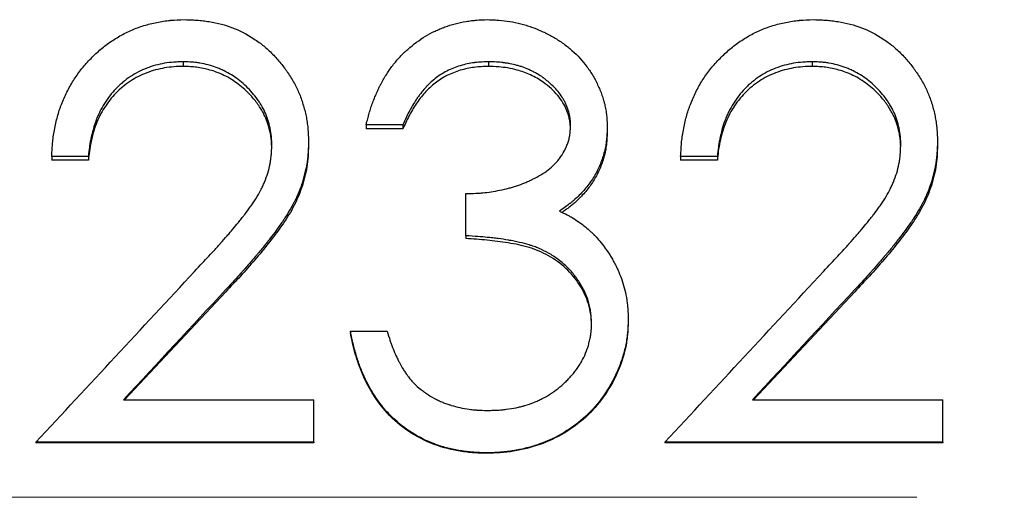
# Model space of a CAD drawing. Header units: millimetres. Extents: x 0 to 594, y 0 to 420.
# Tile 7 of 17: x 176.32 to 188.36, y 217.48 to 223.32. Entities that reach past the tile are written whole.
import ezdxf

# ---------------------------------------------------------------- set-up
doc = ezdxf.new("R2010")
doc.units = ezdxf.units.MM
doc.linetypes.add('CENTERX2', pattern=[20.32, 12.7, -2.54, 2.54, -2.54])

msp = doc.modelspace()

# ---------------------------------------------------------------- linework, layer by layer
at = {"color": 7, "linetype": 'Continuous', "lineweight": 25}
for p, q in [((178.318, 222.804), (178.318, 222.747)), ((182.051, 222.804), (182.051, 222.747)), ((186.011, 222.804), (186.011, 222.747)), ((181.006, 222.031), (180.557, 222.031)), ((180.557, 222.031), (180.557, 221.982)), ((181.006, 221.982), (180.557, 221.982)), ((181.006, 222.031), (181.006, 221.982)), ((183.506, 222.014), (183.506, 221.965)), ((179.852, 221.825), (179.852, 221.778)), ((187.544, 221.825), (187.544, 221.778)), ((177.159, 221.644), (176.711, 221.644)), ((176.711, 221.644), (176.711, 221.599)), ((177.159, 221.599), (176.711, 221.599)), ((177.159, 221.644), (177.159, 221.599)), ((184.852, 221.644), (184.403, 221.644)), ((184.403, 221.644), (184.403, 221.599)), ((184.852, 221.599), (184.403, 221.599)), ((184.852, 221.644), (184.852, 221.599)), ((181.775, 220.675), (181.775, 221.192)), ((181.775, 220.675), (181.775, 220.64)), ((178.84, 219.99), (177.601, 218.668)), ((186.532, 219.99), (185.293, 218.668)), ((183.762, 219.651), (183.762, 219.627)), ((180.365, 219.51), (180.365, 219.488)), ((180.365, 219.51), (180.813, 219.51)), ((177.589, 218.668), (179.916, 218.668)), ((179.916, 218.15), (179.916, 218.668)), ((185.281, 218.668), (187.608, 218.668)), ((187.608, 218.15), (187.608, 218.668)), ((179.916, 218.15), (176.518, 218.15)), ((176.518, 218.15), (176.518, 218.143)), ((179.916, 218.143), (176.518, 218.143)), ((179.916, 218.15), (179.916, 218.143)), ((187.608, 218.15), (184.211, 218.15)), ((184.211, 218.15), (184.211, 218.143)), ((187.608, 218.143), (184.211, 218.143)), ((187.608, 218.15), (187.608, 218.143)), ((182.032, 218.02), (182.032, 218.015))]:
    msp.add_line(p, q, dxfattribs=at)
at = {"color": 7, "linetype": 'CENTERX2', "lineweight": 18}
msp.add_line((248.252, 217.476), (54.967, 217.476), dxfattribs=at)
at = {"color": 7, "linetype": 'Continuous', "lineweight": 25}
for points, knots in [([(176.711, 221.644), (176.712, 221.68), (176.714, 221.712), (176.717, 221.752), (176.718, 221.765), (176.719, 221.782), (176.719, 221.787), (176.72, 221.795), (176.72, 221.797), (176.721, 221.802), (176.721, 221.804), (176.726, 221.859), (176.733, 221.912), (176.754, 222.025), (176.767, 222.08), (176.788, 222.158), (176.796, 222.184), (176.808, 222.222), (176.813, 222.234), (176.821, 222.259), (176.826, 222.27), (176.851, 222.335), (176.873, 222.385), (176.921, 222.482), (176.948, 222.53), (177.004, 222.619), (177.035, 222.662), (177.102, 222.747), (177.137, 222.789), (177.216, 222.871), (177.256, 222.909), (177.317, 222.962), (177.337, 222.978), (177.378, 223.01), (177.401, 223.027), (177.469, 223.074), (177.515, 223.103), (177.586, 223.142), (177.61, 223.154), (177.658, 223.177), (177.683, 223.188), (177.755, 223.219), (177.805, 223.236), (177.883, 223.259), (177.91, 223.266), (177.963, 223.279), (177.991, 223.285), (178.045, 223.295), (178.072, 223.3), (178.113, 223.305), (178.126, 223.307), (178.146, 223.309), (178.153, 223.31), (178.163, 223.311), (178.166, 223.311), (178.172, 223.311), (178.177, 223.312), (178.215, 223.315), (178.269, 223.317), (178.341, 223.319)], [0, 0, 0, 0, 0.03125, 0.03125, 0.046875, 0.046875, 0.054688, 0.054688, 0.058594, 0.058594, 0.0625, 0.0625, 0.125, 0.125, 0.1875, 0.1875, 0.21875, 0.21875, 0.234375, 0.234375, 0.25, 0.25, 0.3125, 0.3125, 0.375, 0.375, 0.4375, 0.4375, 0.5, 0.5, 0.5625, 0.5625, 0.59375, 0.59375, 0.625, 0.625, 0.6875, 0.6875, 0.71875, 0.71875, 0.75, 0.75, 0.8125, 0.8125, 0.84375, 0.84375, 0.875, 0.875, 0.90625, 0.90625, 0.921875, 0.921875, 0.929688, 0.929688, 0.933594, 0.933594, 0.9375, 0.9375, 1, 1, 1, 1]), ([(178.341, 223.319), (178.374, 223.318), (178.403, 223.317), (178.44, 223.315), (178.451, 223.315), (178.467, 223.314), (178.471, 223.314), (178.478, 223.313), (178.481, 223.313), (178.485, 223.313), (178.486, 223.313), (178.513, 223.311), (178.537, 223.309), (178.586, 223.303), (178.61, 223.299), (178.688, 223.286), (178.738, 223.276), (178.833, 223.251), (178.878, 223.237), (179.01, 223.187), (179.098, 223.142), (179.228, 223.056), (179.269, 223.026), (179.322, 222.983), (179.34, 222.967), (179.376, 222.933), (179.395, 222.915), (179.449, 222.86), (179.482, 222.822), (179.529, 222.765), (179.544, 222.745), (179.566, 222.716), (179.573, 222.706), (179.583, 222.692), (179.587, 222.687), (179.593, 222.677), (179.596, 222.672), (179.629, 222.623), (179.655, 222.58), (179.702, 222.493), (179.723, 222.449), (179.759, 222.363), (179.775, 222.316), (179.797, 222.241), (179.804, 222.216), (179.815, 222.168), (179.82, 222.145), (179.83, 222.097), (179.833, 222.073), (179.838, 222.036), (179.84, 222.024), (179.842, 222.005), (179.843, 221.999), (179.843, 221.989), (179.844, 221.986), (179.844, 221.98), (179.845, 221.976), (179.847, 221.941), (179.85, 221.891), (179.852, 221.825)], [0, 0, 0, 0, 0.03125, 0.03125, 0.046875, 0.046875, 0.054688, 0.054688, 0.058594, 0.058594, 0.0625, 0.0625, 0.09375, 0.09375, 0.125, 0.125, 0.1875, 0.1875, 0.25, 0.25, 0.375, 0.375, 0.4375, 0.4375, 0.46875, 0.46875, 0.5, 0.5, 0.5625, 0.5625, 0.59375, 0.59375, 0.609375, 0.609375, 0.617188, 0.617188, 0.625, 0.625, 0.6875, 0.6875, 0.75, 0.75, 0.8125, 0.8125, 0.84375, 0.84375, 0.875, 0.875, 0.90625, 0.90625, 0.921875, 0.921875, 0.929688, 0.929688, 0.933594, 0.933594, 0.9375, 0.9375, 1, 1, 1, 1]), ([(180.557, 222.031), (180.564, 222.06), (180.57, 222.085), (180.578, 222.118), (180.581, 222.128), (180.585, 222.141), (180.586, 222.145), (180.587, 222.152), (180.588, 222.153), (180.589, 222.157), (180.589, 222.158), (180.596, 222.181), (180.602, 222.201), (180.616, 222.244), (180.623, 222.265), (180.648, 222.336), (180.666, 222.379), (180.693, 222.441), (180.702, 222.461), (180.715, 222.489), (180.72, 222.499), (180.727, 222.512), (180.729, 222.517), (180.733, 222.523), (180.734, 222.526), (180.736, 222.53), (180.737, 222.532), (180.761, 222.578), (180.785, 222.618), (180.82, 222.672), (180.831, 222.69), (180.855, 222.723), (180.868, 222.742), (180.91, 222.795), (180.94, 222.831), (180.986, 222.88), (181.001, 222.896), (181.025, 222.919), (181.033, 222.927), (181.049, 222.942), (181.056, 222.948), (181.134, 223.017), (181.207, 223.071), (181.321, 223.139), (181.36, 223.16), (181.419, 223.188), (181.439, 223.197), (181.48, 223.214), (181.501, 223.223), (181.6, 223.259), (181.686, 223.281), (181.802, 223.301), (181.825, 223.304), (181.858, 223.308), (181.869, 223.31), (181.885, 223.311), (181.891, 223.312), (181.899, 223.313), (181.901, 223.313), (181.906, 223.313), (181.91, 223.313), (181.941, 223.316), (181.986, 223.317), (182.045, 223.319)], [0, 0, 0, 0, 0.03125, 0.03125, 0.046875, 0.046875, 0.054688, 0.054688, 0.058594, 0.058594, 0.0625, 0.0625, 0.09375, 0.09375, 0.125, 0.125, 0.1875, 0.1875, 0.21875, 0.21875, 0.234375, 0.234375, 0.242188, 0.242188, 0.246094, 0.246094, 0.25, 0.25, 0.3125, 0.3125, 0.34375, 0.34375, 0.375, 0.375, 0.4375, 0.4375, 0.46875, 0.46875, 0.484375, 0.484375, 0.5, 0.5, 0.625, 0.625, 0.6875, 0.6875, 0.71875, 0.71875, 0.75, 0.75, 0.875, 0.875, 0.90625, 0.90625, 0.921875, 0.921875, 0.929688, 0.929688, 0.933594, 0.933594, 0.9375, 0.9375, 1, 1, 1, 1]), ([(182.045, 223.319), (182.075, 223.318), (182.102, 223.317), (182.135, 223.315), (182.146, 223.315), (182.16, 223.314), (182.164, 223.314), (182.171, 223.313), (182.173, 223.313), (182.177, 223.313), (182.178, 223.313), (182.227, 223.31), (182.272, 223.304), (182.359, 223.29), (182.403, 223.28), (182.468, 223.263), (182.49, 223.257), (182.534, 223.244), (182.556, 223.236), (182.62, 223.214), (182.662, 223.197), (182.744, 223.16), (182.784, 223.14), (182.865, 223.095), (182.904, 223.071), (182.96, 223.033), (182.978, 223.02), (183.014, 222.993), (183.03, 222.979), (183.118, 222.905), (183.181, 222.84), (183.264, 222.734), (183.29, 222.697), (183.326, 222.639), (183.337, 222.62), (183.359, 222.58), (183.37, 222.56), (183.401, 222.496), (183.419, 222.454), (183.443, 222.39), (183.45, 222.369), (183.459, 222.337), (183.463, 222.326), (183.468, 222.305), (183.471, 222.295), (183.479, 222.261), (183.484, 222.239), (183.49, 222.206), (183.491, 222.194), (183.494, 222.178), (183.494, 222.172), (183.495, 222.164), (183.496, 222.161), (183.496, 222.155), (183.497, 222.152), (183.5, 222.12), (183.503, 222.074), (183.506, 222.014)], [0, 0, 0, 0, 0.03125, 0.03125, 0.046875, 0.046875, 0.054688, 0.054688, 0.058594, 0.058594, 0.0625, 0.0625, 0.125, 0.125, 0.1875, 0.1875, 0.21875, 0.21875, 0.25, 0.25, 0.3125, 0.3125, 0.375, 0.375, 0.4375, 0.4375, 0.46875, 0.46875, 0.5, 0.5, 0.625, 0.625, 0.6875, 0.6875, 0.71875, 0.71875, 0.75, 0.75, 0.8125, 0.8125, 0.84375, 0.84375, 0.859375, 0.859375, 0.875, 0.875, 0.90625, 0.90625, 0.921875, 0.921875, 0.929688, 0.929688, 0.933594, 0.933594, 0.9375, 0.9375, 1, 1, 1, 1]), ([(184.403, 221.644), (184.405, 221.68), (184.407, 221.712), (184.409, 221.752), (184.41, 221.765), (184.411, 221.782), (184.412, 221.787), (184.412, 221.795), (184.413, 221.797), (184.413, 221.802), (184.413, 221.804), (184.418, 221.859), (184.426, 221.912), (184.447, 222.025), (184.459, 222.08), (184.481, 222.158), (184.488, 222.184), (184.501, 222.222), (184.505, 222.234), (184.514, 222.259), (184.518, 222.27), (184.543, 222.335), (184.565, 222.385), (184.613, 222.482), (184.64, 222.53), (184.696, 222.619), (184.727, 222.662), (184.794, 222.747), (184.83, 222.789), (184.909, 222.871), (184.949, 222.909), (185.009, 222.962), (185.03, 222.978), (185.071, 223.01), (185.093, 223.027), (185.161, 223.074), (185.207, 223.103), (185.278, 223.142), (185.302, 223.154), (185.35, 223.177), (185.375, 223.188), (185.448, 223.219), (185.498, 223.236), (185.575, 223.259), (185.602, 223.266), (185.655, 223.279), (185.683, 223.285), (185.738, 223.295), (185.765, 223.3), (185.805, 223.305), (185.818, 223.307), (185.838, 223.309), (185.845, 223.31), (185.855, 223.311), (185.858, 223.311), (185.865, 223.311), (185.869, 223.312), (185.907, 223.315), (185.961, 223.317), (186.034, 223.319)], [0, 0, 0, 0, 0.03125, 0.03125, 0.046875, 0.046875, 0.054688, 0.054688, 0.058594, 0.058594, 0.0625, 0.0625, 0.125, 0.125, 0.1875, 0.1875, 0.21875, 0.21875, 0.234375, 0.234375, 0.25, 0.25, 0.3125, 0.3125, 0.375, 0.375, 0.4375, 0.4375, 0.5, 0.5, 0.5625, 0.5625, 0.59375, 0.59375, 0.625, 0.625, 0.6875, 0.6875, 0.71875, 0.71875, 0.75, 0.75, 0.8125, 0.8125, 0.84375, 0.84375, 0.875, 0.875, 0.90625, 0.90625, 0.921875, 0.921875, 0.929688, 0.929688, 0.933594, 0.933594, 0.9375, 0.9375, 1, 1, 1, 1]), ([(186.034, 223.319), (186.066, 223.318), (186.095, 223.317), (186.132, 223.315), (186.143, 223.315), (186.159, 223.314), (186.164, 223.314), (186.171, 223.313), (186.173, 223.313), (186.177, 223.313), (186.179, 223.313), (186.205, 223.311), (186.229, 223.309), (186.278, 223.303), (186.302, 223.299), (186.38, 223.286), (186.43, 223.276), (186.525, 223.251), (186.57, 223.237), (186.702, 223.187), (186.79, 223.142), (186.92, 223.056), (186.961, 223.026), (187.014, 222.983), (187.032, 222.967), (187.068, 222.933), (187.087, 222.915), (187.141, 222.86), (187.175, 222.822), (187.221, 222.765), (187.236, 222.745), (187.258, 222.716), (187.265, 222.706), (187.275, 222.692), (187.279, 222.687), (187.286, 222.677), (187.289, 222.672), (187.321, 222.623), (187.348, 222.58), (187.395, 222.493), (187.416, 222.449), (187.451, 222.363), (187.468, 222.316), (187.49, 222.241), (187.496, 222.216), (187.508, 222.168), (187.513, 222.145), (187.522, 222.097), (187.526, 222.073), (187.531, 222.036), (187.532, 222.024), (187.534, 222.005), (187.535, 221.999), (187.536, 221.989), (187.536, 221.986), (187.537, 221.98), (187.537, 221.976), (187.54, 221.941), (187.542, 221.891), (187.544, 221.825)], [0, 0, 0, 0, 0.03125, 0.03125, 0.046875, 0.046875, 0.054688, 0.054688, 0.058594, 0.058594, 0.0625, 0.0625, 0.09375, 0.09375, 0.125, 0.125, 0.1875, 0.1875, 0.25, 0.25, 0.375, 0.375, 0.4375, 0.4375, 0.46875, 0.46875, 0.5, 0.5, 0.5625, 0.5625, 0.59375, 0.59375, 0.609375, 0.609375, 0.617188, 0.617188, 0.625, 0.625, 0.6875, 0.6875, 0.75, 0.75, 0.8125, 0.8125, 0.84375, 0.84375, 0.875, 0.875, 0.90625, 0.90625, 0.921875, 0.921875, 0.929688, 0.929688, 0.933594, 0.933594, 0.9375, 0.9375, 1, 1, 1, 1]), ([(178.318, 222.804), (178.293, 222.803), (178.271, 222.803), (178.243, 222.801), (178.234, 222.801), (178.222, 222.8), (178.218, 222.8), (178.213, 222.8), (178.211, 222.8), (178.208, 222.799), (178.207, 222.799), (178.167, 222.796), (178.129, 222.792), (178.017, 222.772), (177.943, 222.752), (177.803, 222.698), (177.736, 222.663), (177.642, 222.601), (177.612, 222.578), (177.567, 222.541), (177.553, 222.529), (177.531, 222.509), (177.524, 222.502), (177.51, 222.488), (177.502, 222.481), (177.444, 222.421), (177.397, 222.36), (177.335, 222.262), (177.317, 222.228), (177.291, 222.177), (177.283, 222.16), (177.272, 222.134), (177.268, 222.125), (177.261, 222.108), (177.257, 222.098), (177.242, 222.058), (177.23, 222.023), (177.215, 221.968), (177.21, 221.95), (177.202, 221.921), (177.2, 221.911), (177.196, 221.891), (177.193, 221.88), (177.187, 221.851), (177.183, 221.832), (177.179, 221.804), (177.177, 221.794), (177.175, 221.78), (177.174, 221.776), (177.173, 221.769), (177.173, 221.767), (177.172, 221.762), (177.172, 221.759), (177.168, 221.732), (177.164, 221.694), (177.159, 221.644)], [0, 0, 0, 0, 0.03125, 0.03125, 0.046875, 0.046875, 0.054688, 0.054688, 0.058594, 0.058594, 0.0625, 0.0625, 0.125, 0.125, 0.25, 0.25, 0.375, 0.375, 0.4375, 0.4375, 0.46875, 0.46875, 0.484375, 0.484375, 0.5, 0.5, 0.625, 0.625, 0.6875, 0.6875, 0.71875, 0.71875, 0.734375, 0.734375, 0.75, 0.75, 0.8125, 0.8125, 0.84375, 0.84375, 0.859375, 0.859375, 0.875, 0.875, 0.90625, 0.90625, 0.921875, 0.921875, 0.929688, 0.929688, 0.933594, 0.933594, 0.9375, 0.9375, 1, 1, 1, 1]), ([(179.403, 221.785), (179.402, 221.808), (179.402, 221.828), (179.4, 221.854), (179.4, 221.862), (179.399, 221.873), (179.399, 221.876), (179.399, 221.881), (179.398, 221.883), (179.398, 221.886), (179.398, 221.887), (179.395, 221.921), (179.389, 221.956), (179.375, 222.027), (179.366, 222.061), (179.344, 222.126), (179.332, 222.159), (179.304, 222.217), (179.289, 222.247), (179.262, 222.291), (179.253, 222.306), (179.238, 222.328), (179.232, 222.336), (179.222, 222.35), (179.216, 222.358), (179.191, 222.392), (179.169, 222.419), (179.123, 222.47), (179.099, 222.494), (179.046, 222.543), (179.019, 222.565), (178.964, 222.607), (178.937, 222.626), (178.88, 222.662), (178.85, 222.678), (178.803, 222.701), (178.788, 222.708), (178.756, 222.722), (178.739, 222.729), (178.661, 222.758), (178.593, 222.776), (178.506, 222.79), (178.489, 222.793), (178.464, 222.796), (178.455, 222.797), (178.442, 222.798), (178.438, 222.798), (178.432, 222.799), (178.43, 222.799), (178.426, 222.799), (178.423, 222.799), (178.399, 222.801), (178.364, 222.803), (178.318, 222.804)], [0, 0, 0, 0, 0.03125, 0.03125, 0.046875, 0.046875, 0.054688, 0.054688, 0.058594, 0.058594, 0.0625, 0.0625, 0.125, 0.125, 0.1875, 0.1875, 0.25, 0.25, 0.3125, 0.3125, 0.34375, 0.34375, 0.359375, 0.359375, 0.375, 0.375, 0.4375, 0.4375, 0.5, 0.5, 0.5625, 0.5625, 0.625, 0.625, 0.6875, 0.6875, 0.71875, 0.71875, 0.75, 0.75, 0.875, 0.875, 0.90625, 0.90625, 0.921875, 0.921875, 0.929688, 0.929688, 0.933594, 0.933594, 0.9375, 0.9375, 1, 1, 1, 1]), ([(182.051, 222.804), (182.013, 222.803), (181.979, 222.801), (181.936, 222.798), (181.922, 222.797), (181.904, 222.795), (181.899, 222.795), (181.89, 222.794), (181.888, 222.794), (181.883, 222.793), (181.881, 222.793), (181.822, 222.785), (181.766, 222.773), (181.65, 222.738), (181.595, 222.716), (181.492, 222.663), (181.444, 222.632), (181.378, 222.581), (181.357, 222.562), (181.325, 222.532), (181.314, 222.522), (181.299, 222.506), (181.294, 222.501), (181.286, 222.492), (181.284, 222.49), (181.278, 222.484), (181.275, 222.481), (181.258, 222.461), (181.241, 222.441), (181.215, 222.406), (181.206, 222.394), (181.192, 222.374), (181.187, 222.368), (181.18, 222.357), (181.178, 222.354), (181.174, 222.348), (181.173, 222.347), (181.171, 222.343), (181.169, 222.341), (181.154, 222.319), (181.14, 222.296), (181.118, 222.258), (181.11, 222.245), (181.099, 222.225), (181.095, 222.218), (181.089, 222.207), (181.087, 222.203), (181.085, 222.198), (181.084, 222.196), (181.082, 222.193), (181.08, 222.19), (181.06, 222.15), (181.035, 222.097), (181.006, 222.031)], [0, 0, 0, 0, 0.0625, 0.0625, 0.09375, 0.09375, 0.109375, 0.109375, 0.117188, 0.117188, 0.125, 0.125, 0.25, 0.25, 0.375, 0.375, 0.5, 0.5, 0.5625, 0.5625, 0.59375, 0.59375, 0.609375, 0.609375, 0.617188, 0.617188, 0.625, 0.625, 0.6875, 0.6875, 0.71875, 0.71875, 0.734375, 0.734375, 0.742188, 0.742188, 0.746094, 0.746094, 0.75, 0.75, 0.8125, 0.8125, 0.84375, 0.84375, 0.859375, 0.859375, 0.867188, 0.867188, 0.871094, 0.871094, 0.875, 0.875, 1, 1, 1, 1]), ([(183.057, 222.016), (183.056, 222.035), (183.056, 222.052), (183.054, 222.075), (183.054, 222.081), (183.053, 222.091), (183.053, 222.094), (183.052, 222.099), (183.052, 222.101), (183.05, 222.118), (183.047, 222.132), (183.041, 222.161), (183.038, 222.177), (183.025, 222.221), (183.015, 222.249), (182.998, 222.29), (182.992, 222.303), (182.978, 222.329), (182.971, 222.343), (182.935, 222.401), (182.901, 222.445), (182.84, 222.509), (182.818, 222.53), (182.783, 222.56), (182.771, 222.57), (182.753, 222.585), (182.746, 222.59), (182.737, 222.597), (182.733, 222.6), (182.727, 222.605), (182.723, 222.607), (182.698, 222.626), (182.674, 222.642), (182.635, 222.664), (182.622, 222.671), (182.595, 222.685), (182.581, 222.692), (182.541, 222.711), (182.513, 222.723), (182.472, 222.738), (182.458, 222.743), (182.43, 222.752), (182.415, 222.756), (182.374, 222.767), (182.346, 222.773), (182.303, 222.782), (182.288, 222.784), (182.266, 222.788), (182.258, 222.789), (182.247, 222.791), (182.243, 222.791), (182.235, 222.792), (182.231, 222.793), (182.184, 222.799), (182.125, 222.802), (182.051, 222.804)], [0, 0, 0, 0, 0.03125, 0.03125, 0.046875, 0.046875, 0.054688, 0.054688, 0.0625, 0.0625, 0.09375, 0.09375, 0.125, 0.125, 0.1875, 0.1875, 0.21875, 0.21875, 0.25, 0.25, 0.375, 0.375, 0.4375, 0.4375, 0.46875, 0.46875, 0.484375, 0.484375, 0.492188, 0.492188, 0.5, 0.5, 0.5625, 0.5625, 0.59375, 0.59375, 0.625, 0.625, 0.6875, 0.6875, 0.71875, 0.71875, 0.75, 0.75, 0.8125, 0.8125, 0.84375, 0.84375, 0.859375, 0.859375, 0.867188, 0.867188, 0.875, 0.875, 1, 1, 1, 1]), ([(186.011, 222.804), (185.985, 222.803), (185.963, 222.803), (185.935, 222.801), (185.926, 222.801), (185.914, 222.8), (185.911, 222.8), (185.905, 222.8), (185.903, 222.8), (185.9, 222.799), (185.899, 222.799), (185.859, 222.796), (185.822, 222.792), (185.709, 222.772), (185.635, 222.752), (185.495, 222.698), (185.428, 222.663), (185.334, 222.601), (185.304, 222.578), (185.259, 222.541), (185.245, 222.529), (185.223, 222.509), (185.216, 222.502), (185.202, 222.488), (185.195, 222.481), (185.136, 222.421), (185.089, 222.36), (185.028, 222.262), (185.009, 222.228), (184.984, 222.177), (184.975, 222.16), (184.964, 222.134), (184.96, 222.125), (184.953, 222.108), (184.949, 222.098), (184.934, 222.058), (184.923, 222.023), (184.907, 221.968), (184.902, 221.95), (184.895, 221.921), (184.892, 221.911), (184.888, 221.891), (184.885, 221.88), (184.879, 221.851), (184.876, 221.832), (184.871, 221.804), (184.869, 221.794), (184.867, 221.78), (184.867, 221.776), (184.866, 221.769), (184.865, 221.767), (184.865, 221.762), (184.864, 221.759), (184.861, 221.732), (184.857, 221.694), (184.852, 221.644)], [0, 0, 0, 0, 0.03125, 0.03125, 0.046875, 0.046875, 0.054688, 0.054688, 0.058594, 0.058594, 0.0625, 0.0625, 0.125, 0.125, 0.25, 0.25, 0.375, 0.375, 0.4375, 0.4375, 0.46875, 0.46875, 0.484375, 0.484375, 0.5, 0.5, 0.625, 0.625, 0.6875, 0.6875, 0.71875, 0.71875, 0.734375, 0.734375, 0.75, 0.75, 0.8125, 0.8125, 0.84375, 0.84375, 0.859375, 0.859375, 0.875, 0.875, 0.90625, 0.90625, 0.921875, 0.921875, 0.929688, 0.929688, 0.933594, 0.933594, 0.9375, 0.9375, 1, 1, 1, 1]), ([(187.095, 221.785), (187.095, 221.808), (187.094, 221.828), (187.093, 221.854), (187.092, 221.862), (187.092, 221.873), (187.091, 221.876), (187.091, 221.881), (187.091, 221.883), (187.091, 221.886), (187.09, 221.887), (187.087, 221.921), (187.082, 221.956), (187.067, 222.027), (187.058, 222.061), (187.037, 222.126), (187.024, 222.159), (186.997, 222.217), (186.981, 222.247), (186.954, 222.291), (186.945, 222.306), (186.93, 222.328), (186.925, 222.336), (186.914, 222.35), (186.909, 222.358), (186.883, 222.392), (186.861, 222.419), (186.815, 222.47), (186.791, 222.494), (186.738, 222.543), (186.711, 222.565), (186.656, 222.607), (186.63, 222.626), (186.572, 222.662), (186.542, 222.678), (186.496, 222.701), (186.48, 222.708), (186.448, 222.722), (186.431, 222.729), (186.353, 222.758), (186.286, 222.776), (186.199, 222.79), (186.182, 222.793), (186.156, 222.796), (186.147, 222.797), (186.135, 222.798), (186.131, 222.798), (186.124, 222.799), (186.122, 222.799), (186.118, 222.799), (186.115, 222.799), (186.091, 222.801), (186.057, 222.803), (186.011, 222.804)], [0, 0, 0, 0, 0.03125, 0.03125, 0.046875, 0.046875, 0.054688, 0.054688, 0.058594, 0.058594, 0.0625, 0.0625, 0.125, 0.125, 0.1875, 0.1875, 0.25, 0.25, 0.3125, 0.3125, 0.34375, 0.34375, 0.359375, 0.359375, 0.375, 0.375, 0.4375, 0.4375, 0.5, 0.5, 0.5625, 0.5625, 0.625, 0.625, 0.6875, 0.6875, 0.71875, 0.71875, 0.75, 0.75, 0.875, 0.875, 0.90625, 0.90625, 0.921875, 0.921875, 0.929688, 0.929688, 0.933594, 0.933594, 0.9375, 0.9375, 1, 1, 1, 1]), ([(178.318, 222.747), (178.28, 222.746), (178.204, 222.744), (178.054, 222.725), (177.871, 222.676), (177.667, 222.572), (177.491, 222.427), (177.349, 222.247), (177.247, 222.043), (177.197, 221.86), (177.17, 221.712), (177.163, 221.636), (177.159, 221.599)], [0, 0, 0, 0, 0.062576, 0.125132, 0.2501, 0.373278, 0.499948, 0.624847, 0.749824, 0.874856, 0.937422, 1, 1, 1, 1]), ([(179.402, 221.764), (179.401, 221.781), (179.4, 221.817), (179.395, 221.877), (179.381, 221.954), (179.357, 222.043), (179.316, 222.149), (179.254, 222.257), (179.171, 222.367), (179.058, 222.482), (178.912, 222.594), (178.763, 222.666), (178.646, 222.704), (178.565, 222.723), (178.485, 222.737), (178.403, 222.744), (178.348, 222.746), (178.318, 222.747)], [0, 0, 0, 0, 0.0313133, 0.0679823, 0.1112998, 0.1762361, 0.2382831, 0.3210383, 0.4071316, 0.4922067, 0.619092, 0.74594, 0.7957254, 0.846826, 0.8985988, 0.9456814, 1, 1, 1, 1]), ([(182.051, 222.747), (181.993, 222.745), (181.877, 222.741), (181.706, 222.703), (181.543, 222.64), (181.396, 222.547), (181.27, 222.428), (181.165, 222.289), (181.077, 222.14), (181.029, 222.034), (181.006, 221.982)], [0, 0, 0, 0, 0.125062, 0.250029, 0.377417, 0.49989, 0.624852, 0.749881, 0.874918, 1, 1, 1, 1]), ([(183.056, 221.996), (183.055, 222.008), (183.054, 222.037), (183.048, 222.085), (183.032, 222.15), (183.006, 222.225), (182.962, 222.31), (182.9, 222.394), (182.817, 222.479), (182.709, 222.567), (182.57, 222.647), (182.422, 222.701), (182.29, 222.729), (182.173, 222.743), (182.094, 222.745), (182.051, 222.747)], [0, 0, 0, 0, 0.026225, 0.062989, 0.106764, 0.171476, 0.234366, 0.314131, 0.398716, 0.489587, 0.617106, 0.744656, 0.82848, 0.907843, 1, 1, 1, 1]), ([(186.011, 222.747), (185.973, 222.746), (185.897, 222.744), (185.746, 222.725), (185.563, 222.676), (185.359, 222.572), (185.183, 222.427), (185.041, 222.247), (184.939, 222.043), (184.889, 221.86), (184.862, 221.712), (184.855, 221.636), (184.852, 221.599)], [0, 0, 0, 0, 0.062576, 0.125132, 0.2501, 0.373278, 0.499948, 0.624847, 0.749824, 0.874856, 0.937422, 1, 1, 1, 1]), ([(187.094, 221.764), (187.094, 221.781), (187.093, 221.817), (187.087, 221.877), (187.073, 221.954), (187.05, 222.043), (187.008, 222.149), (186.946, 222.257), (186.864, 222.367), (186.751, 222.482), (186.604, 222.594), (186.455, 222.666), (186.338, 222.704), (186.258, 222.723), (186.178, 222.737), (186.095, 222.744), (186.04, 222.746), (186.011, 222.747)], [0, 0, 0, 0, 0.0313133, 0.0679823, 0.1112998, 0.1762361, 0.2382831, 0.3210383, 0.4071316, 0.4922067, 0.619092, 0.74594, 0.7957254, 0.846826, 0.8985988, 0.9456814, 1, 1, 1, 1]), ([(181.775, 221.192), (181.821, 221.192), (181.862, 221.194), (181.914, 221.196), (181.931, 221.197), (181.953, 221.198), (181.96, 221.199), (181.97, 221.2), (181.973, 221.2), (181.979, 221.2), (181.981, 221.201), (182.017, 221.204), (182.05, 221.208), (182.12, 221.219), (182.157, 221.225), (182.23, 221.24), (182.265, 221.248), (182.315, 221.261), (182.331, 221.266), (182.363, 221.275), (182.381, 221.281), (182.432, 221.298), (182.465, 221.31), (182.513, 221.33), (182.529, 221.337), (182.553, 221.348), (182.561, 221.351), (182.573, 221.357), (182.576, 221.358), (182.584, 221.362), (182.587, 221.364), (182.664, 221.401), (182.728, 221.44), (182.81, 221.504), (182.836, 221.526), (182.871, 221.561), (182.882, 221.573), (182.898, 221.591), (182.903, 221.597), (182.91, 221.606), (182.913, 221.61), (182.917, 221.616), (182.92, 221.618), (182.944, 221.651), (182.963, 221.681), (182.988, 221.728), (182.996, 221.743), (183.01, 221.775), (183.016, 221.79), (183.028, 221.825), (183.033, 221.842), (183.04, 221.867), (183.042, 221.876), (183.044, 221.889), (183.045, 221.893), (183.046, 221.899), (183.047, 221.902), (183.047, 221.906), (183.048, 221.909), (183.052, 221.933), (183.055, 221.969), (183.057, 222.016)], [0, 0, 0, 0, 0.0625, 0.0625, 0.09375, 0.09375, 0.109375, 0.109375, 0.117188, 0.117188, 0.125, 0.125, 0.1875, 0.1875, 0.25, 0.25, 0.3125, 0.3125, 0.34375, 0.34375, 0.375, 0.375, 0.4375, 0.4375, 0.46875, 0.46875, 0.484375, 0.484375, 0.492188, 0.492188, 0.5, 0.5, 0.625, 0.625, 0.6875, 0.6875, 0.71875, 0.71875, 0.734375, 0.734375, 0.742188, 0.742188, 0.75, 0.75, 0.8125, 0.8125, 0.84375, 0.84375, 0.875, 0.875, 0.90625, 0.90625, 0.921875, 0.921875, 0.929688, 0.929688, 0.933594, 0.933594, 0.9375, 0.9375, 1, 1, 1, 1]), ([(183.506, 222.014), (183.505, 221.979), (183.503, 221.949), (183.501, 221.91), (183.5, 221.898), (183.499, 221.882), (183.499, 221.877), (183.498, 221.869), (183.498, 221.867), (183.497, 221.862), (183.497, 221.861), (183.492, 221.807), (183.483, 221.756), (183.457, 221.654), (183.441, 221.604), (183.412, 221.532), (183.401, 221.509), (183.378, 221.462), (183.366, 221.439), (183.328, 221.374), (183.3, 221.331), (183.252, 221.27), (183.236, 221.25), (183.201, 221.21), (183.182, 221.19), (183.145, 221.153), (183.126, 221.135), (183.097, 221.11), (183.087, 221.101), (183.073, 221.089), (183.068, 221.085), (183.06, 221.079), (183.058, 221.077), (183.053, 221.073), (183.049, 221.07), (183.02, 221.047), (182.978, 221.017), (182.922, 220.978)], [0, 0, 0, 0, 0.0625, 0.0625, 0.09375, 0.09375, 0.109375, 0.109375, 0.117188, 0.117188, 0.125, 0.125, 0.25, 0.25, 0.375, 0.375, 0.4375, 0.4375, 0.5, 0.5, 0.625, 0.625, 0.6875, 0.6875, 0.75, 0.75, 0.8125, 0.8125, 0.84375, 0.84375, 0.859375, 0.859375, 0.867188, 0.867188, 0.875, 0.875, 1, 1, 1, 1]), ([(183.506, 221.965), (183.505, 221.935), (183.503, 221.884), (183.497, 221.807), (183.487, 221.735), (183.465, 221.634), (183.425, 221.511), (183.357, 221.374), (183.269, 221.246), (183.189, 221.156), (183.126, 221.096), (183.088, 221.062), (183.044, 221.027), (182.999, 220.994), (182.967, 220.972), (182.953, 220.962)], [0, 0, 0, 0, 0.07528, 0.129036, 0.193122, 0.258058, 0.387543, 0.51596, 0.642621, 0.773886, 0.817135, 0.860124, 0.902926, 0.956622, 1, 1, 1, 1]), ([(179.852, 221.825), (179.851, 221.796), (179.85, 221.77), (179.848, 221.736), (179.848, 221.726), (179.847, 221.712), (179.847, 221.708), (179.846, 221.702), (179.846, 221.7), (179.846, 221.696), (179.846, 221.695), (179.844, 221.669), (179.842, 221.646), (179.837, 221.602), (179.834, 221.581), (179.824, 221.517), (179.815, 221.475), (179.799, 221.41), (179.794, 221.389), (179.781, 221.345), (179.774, 221.323), (179.753, 221.26), (179.737, 221.219), (179.711, 221.158), (179.701, 221.138), (179.687, 221.108), (179.682, 221.098), (179.674, 221.083), (179.672, 221.078), (179.667, 221.068), (179.664, 221.062), (179.643, 221.024), (179.623, 220.989), (179.588, 220.932), (179.575, 220.913), (179.556, 220.883), (179.549, 220.873), (179.539, 220.858), (179.536, 220.853), (179.53, 220.845), (179.529, 220.842), (179.525, 220.837), (179.523, 220.834), (179.481, 220.773), (179.434, 220.709), (179.352, 220.604), (179.323, 220.567), (179.277, 220.511), (179.261, 220.492), (179.237, 220.462), (179.229, 220.453), (179.216, 220.438), (179.212, 220.433), (179.206, 220.425), (179.203, 220.423), (179.199, 220.418), (179.197, 220.415), (179.168, 220.381), (179.14, 220.348), (179.096, 220.298), (179.081, 220.281), (179.059, 220.256), (179.051, 220.247), (179.039, 220.234), (179.035, 220.23), (179.03, 220.224), (179.028, 220.221), (179.024, 220.217), (179.021, 220.214), (178.98, 220.169), (178.921, 220.104), (178.84, 220.017)], [0, 0, 0, 0, 0.03125, 0.03125, 0.046875, 0.046875, 0.054688, 0.054688, 0.058594, 0.058594, 0.0625, 0.0625, 0.09375, 0.09375, 0.125, 0.125, 0.1875, 0.1875, 0.21875, 0.21875, 0.25, 0.25, 0.3125, 0.3125, 0.34375, 0.34375, 0.359375, 0.359375, 0.367188, 0.367188, 0.375, 0.375, 0.4375, 0.4375, 0.46875, 0.46875, 0.484375, 0.484375, 0.492188, 0.492188, 0.496094, 0.496094, 0.5, 0.5, 0.625, 0.625, 0.6875, 0.6875, 0.71875, 0.71875, 0.734375, 0.734375, 0.742188, 0.742188, 0.746094, 0.746094, 0.75, 0.75, 0.8125, 0.8125, 0.84375, 0.84375, 0.859375, 0.859375, 0.867188, 0.867188, 0.871094, 0.871094, 0.875, 0.875, 1, 1, 1, 1]), ([(187.544, 221.825), (187.543, 221.796), (187.542, 221.77), (187.541, 221.736), (187.54, 221.726), (187.539, 221.712), (187.539, 221.708), (187.539, 221.702), (187.539, 221.7), (187.538, 221.696), (187.538, 221.695), (187.536, 221.669), (187.534, 221.646), (187.529, 221.602), (187.527, 221.581), (187.516, 221.517), (187.508, 221.475), (187.492, 221.41), (187.486, 221.389), (187.473, 221.345), (187.466, 221.323), (187.445, 221.26), (187.429, 221.219), (187.403, 221.158), (187.394, 221.138), (187.379, 221.108), (187.374, 221.098), (187.367, 221.083), (187.364, 221.078), (187.359, 221.068), (187.356, 221.062), (187.336, 221.024), (187.315, 220.989), (187.28, 220.932), (187.268, 220.913), (187.248, 220.883), (187.242, 220.873), (187.231, 220.858), (187.228, 220.853), (187.223, 220.845), (187.221, 220.842), (187.217, 220.837), (187.215, 220.834), (187.173, 220.773), (187.126, 220.709), (187.044, 220.604), (187.015, 220.567), (186.969, 220.511), (186.954, 220.492), (186.929, 220.462), (186.921, 220.453), (186.908, 220.438), (186.904, 220.433), (186.898, 220.425), (186.896, 220.423), (186.892, 220.418), (186.889, 220.415), (186.86, 220.381), (186.832, 220.348), (186.789, 220.298), (186.774, 220.281), (186.751, 220.256), (186.743, 220.247), (186.732, 220.234), (186.728, 220.23), (186.722, 220.224), (186.72, 220.221), (186.716, 220.217), (186.713, 220.214), (186.673, 220.169), (186.613, 220.104), (186.532, 220.017)], [0, 0, 0, 0, 0.03125, 0.03125, 0.046875, 0.046875, 0.054688, 0.054688, 0.058594, 0.058594, 0.0625, 0.0625, 0.09375, 0.09375, 0.125, 0.125, 0.1875, 0.1875, 0.21875, 0.21875, 0.25, 0.25, 0.3125, 0.3125, 0.34375, 0.34375, 0.359375, 0.359375, 0.367188, 0.367188, 0.375, 0.375, 0.4375, 0.4375, 0.46875, 0.46875, 0.484375, 0.484375, 0.492188, 0.492188, 0.496094, 0.496094, 0.5, 0.5, 0.625, 0.625, 0.6875, 0.6875, 0.71875, 0.71875, 0.734375, 0.734375, 0.742188, 0.742188, 0.746094, 0.746094, 0.75, 0.75, 0.8125, 0.8125, 0.84375, 0.84375, 0.859375, 0.859375, 0.867188, 0.867188, 0.871094, 0.871094, 0.875, 0.875, 1, 1, 1, 1]), ([(178.458, 220.24), (178.523, 220.309), (178.581, 220.371), (178.66, 220.456), (178.685, 220.483), (178.72, 220.521), (178.731, 220.534), (178.747, 220.552), (178.753, 220.558), (178.76, 220.566), (178.763, 220.569), (178.767, 220.574), (178.768, 220.575), (178.771, 220.578), (178.771, 220.579), (178.804, 220.615), (178.832, 220.647), (178.87, 220.69), (178.882, 220.704), (178.905, 220.731), (178.915, 220.743), (178.947, 220.781), (178.97, 220.809), (179.007, 220.854), (179.019, 220.87), (179.038, 220.894), (179.045, 220.902), (179.055, 220.915), (179.058, 220.919), (179.065, 220.927), (179.069, 220.932), (179.095, 220.966), (179.118, 220.996), (179.151, 221.044), (179.163, 221.06), (179.185, 221.093), (179.196, 221.111), (179.229, 221.163), (179.248, 221.197), (179.275, 221.248), (179.283, 221.264), (179.295, 221.29), (179.299, 221.298), (179.306, 221.315), (179.309, 221.322), (179.344, 221.406), (179.366, 221.48), (179.385, 221.572), (179.388, 221.591), (179.392, 221.62), (179.393, 221.629), (179.395, 221.644), (179.395, 221.649), (179.396, 221.656), (179.396, 221.659), (179.396, 221.664), (179.397, 221.667), (179.399, 221.694), (179.401, 221.733), (179.403, 221.785)], [0, 0, 0, 0, 0.125, 0.125, 0.1875, 0.1875, 0.21875, 0.21875, 0.234375, 0.234375, 0.242188, 0.242188, 0.246094, 0.246094, 0.25, 0.25, 0.3125, 0.3125, 0.34375, 0.34375, 0.375, 0.375, 0.4375, 0.4375, 0.46875, 0.46875, 0.484375, 0.484375, 0.492188, 0.492188, 0.5, 0.5, 0.5625, 0.5625, 0.59375, 0.59375, 0.625, 0.625, 0.6875, 0.6875, 0.71875, 0.71875, 0.734375, 0.734375, 0.75, 0.75, 0.875, 0.875, 0.90625, 0.90625, 0.921875, 0.921875, 0.929688, 0.929688, 0.933594, 0.933594, 0.9375, 0.9375, 1, 1, 1, 1]), ([(179.852, 221.778), (179.85, 221.735), (179.847, 221.647), (179.828, 221.472), (179.773, 221.258), (179.668, 221.016), (179.476, 220.72), (179.254, 220.446), (179.021, 220.182), (178.9, 220.054), (178.84, 219.99)], [0, 0, 0, 0, 0.062527, 0.125034, 0.249959, 0.374869, 0.499868, 0.749885, 0.87494, 1, 1, 1, 1]), ([(186.15, 220.24), (186.215, 220.309), (186.274, 220.371), (186.353, 220.456), (186.377, 220.483), (186.412, 220.521), (186.423, 220.534), (186.44, 220.552), (186.445, 220.558), (186.453, 220.566), (186.455, 220.569), (186.459, 220.574), (186.46, 220.575), (186.463, 220.578), (186.464, 220.579), (186.496, 220.615), (186.524, 220.647), (186.562, 220.69), (186.574, 220.704), (186.597, 220.731), (186.607, 220.743), (186.639, 220.781), (186.662, 220.809), (186.699, 220.854), (186.711, 220.87), (186.731, 220.894), (186.737, 220.902), (186.747, 220.915), (186.751, 220.919), (186.757, 220.927), (186.761, 220.932), (186.787, 220.966), (186.81, 220.996), (186.844, 221.044), (186.855, 221.06), (186.877, 221.093), (186.889, 221.111), (186.921, 221.163), (186.941, 221.197), (186.967, 221.248), (186.975, 221.264), (186.987, 221.29), (186.991, 221.298), (186.998, 221.315), (187.001, 221.322), (187.036, 221.406), (187.059, 221.48), (187.077, 221.572), (187.08, 221.591), (187.084, 221.62), (187.085, 221.629), (187.087, 221.644), (187.087, 221.649), (187.088, 221.656), (187.088, 221.659), (187.089, 221.664), (187.089, 221.667), (187.091, 221.694), (187.093, 221.733), (187.095, 221.785)], [0, 0, 0, 0, 0.125, 0.125, 0.1875, 0.1875, 0.21875, 0.21875, 0.234375, 0.234375, 0.242188, 0.242188, 0.246094, 0.246094, 0.25, 0.25, 0.3125, 0.3125, 0.34375, 0.34375, 0.375, 0.375, 0.4375, 0.4375, 0.46875, 0.46875, 0.484375, 0.484375, 0.492188, 0.492188, 0.5, 0.5, 0.5625, 0.5625, 0.59375, 0.59375, 0.625, 0.625, 0.6875, 0.6875, 0.71875, 0.71875, 0.734375, 0.734375, 0.75, 0.75, 0.875, 0.875, 0.90625, 0.90625, 0.921875, 0.921875, 0.929688, 0.929688, 0.933594, 0.933594, 0.9375, 0.9375, 1, 1, 1, 1]), ([(187.544, 221.778), (187.543, 221.735), (187.54, 221.647), (187.521, 221.472), (187.466, 221.258), (187.36, 221.016), (187.168, 220.72), (186.947, 220.446), (186.713, 220.182), (186.593, 220.054), (186.532, 219.99)], [0, 0, 0, 0, 0.062527, 0.125034, 0.249959, 0.374869, 0.499868, 0.749885, 0.87494, 1, 1, 1, 1]), ([(182.922, 220.978), (182.957, 220.961), (182.987, 220.946), (183.026, 220.925), (183.037, 220.919), (183.053, 220.91), (183.058, 220.908), (183.066, 220.904), (183.068, 220.902), (183.072, 220.9), (183.074, 220.899), (183.124, 220.869), (183.172, 220.837), (183.245, 220.779), (183.268, 220.76), (183.3, 220.73), (183.311, 220.721), (183.326, 220.706), (183.331, 220.701), (183.338, 220.693), (183.341, 220.691), (183.345, 220.686), (183.349, 220.683), (183.377, 220.653), (183.415, 220.608), (183.464, 220.547)], [0, 0, 0, 0, 0.125, 0.125, 0.1875, 0.1875, 0.21875, 0.21875, 0.234375, 0.234375, 0.25, 0.25, 0.5, 0.5, 0.625, 0.625, 0.6875, 0.6875, 0.71875, 0.71875, 0.734375, 0.734375, 0.75, 0.75, 1, 1, 1, 1]), ([(183.313, 219.607), (183.312, 219.637), (183.31, 219.662), (183.308, 219.695), (183.307, 219.705), (183.306, 219.719), (183.305, 219.723), (183.305, 219.729), (183.304, 219.731), (183.304, 219.735), (183.304, 219.736), (183.301, 219.76), (183.297, 219.781), (183.29, 219.813), (183.288, 219.824), (183.282, 219.846), (183.279, 219.857), (183.263, 219.909), (183.248, 219.949), (183.211, 220.028), (183.189, 220.068), (183.141, 220.142), (183.115, 220.178), (183.074, 220.229), (183.059, 220.245), (183.03, 220.277), (183.014, 220.293), (182.969, 220.336), (182.936, 220.364), (182.883, 220.402), (182.865, 220.415), (182.828, 220.439), (182.808, 220.451), (182.75, 220.484), (182.711, 220.503), (182.651, 220.529), (182.631, 220.537), (182.6, 220.548), (182.59, 220.551), (182.574, 220.557), (182.569, 220.558), (182.559, 220.561), (182.553, 220.563), (182.514, 220.575), (182.476, 220.585), (182.412, 220.599), (182.39, 220.604), (182.355, 220.611), (182.343, 220.613), (182.325, 220.617), (182.319, 220.618), (182.31, 220.619), (182.307, 220.62), (182.3, 220.621), (182.296, 220.622), (182.255, 220.629), (182.214, 220.635), (182.149, 220.643), (182.127, 220.646), (182.093, 220.65), (182.082, 220.651), (182.064, 220.653), (182.059, 220.654), (182.05, 220.655), (182.047, 220.655), (182.041, 220.655), (182.037, 220.656), (181.97, 220.662), (181.884, 220.669), (181.775, 220.675)], [0, 0, 0, 0, 0.03125, 0.03125, 0.046875, 0.046875, 0.054688, 0.054688, 0.058594, 0.058594, 0.0625, 0.0625, 0.09375, 0.09375, 0.109375, 0.109375, 0.125, 0.125, 0.1875, 0.1875, 0.25, 0.25, 0.3125, 0.3125, 0.34375, 0.34375, 0.375, 0.375, 0.4375, 0.4375, 0.46875, 0.46875, 0.5, 0.5, 0.5625, 0.5625, 0.59375, 0.59375, 0.609375, 0.609375, 0.617188, 0.617188, 0.625, 0.625, 0.6875, 0.6875, 0.71875, 0.71875, 0.734375, 0.734375, 0.742188, 0.742188, 0.746094, 0.746094, 0.75, 0.75, 0.8125, 0.8125, 0.84375, 0.84375, 0.859375, 0.859375, 0.867188, 0.867188, 0.871094, 0.871094, 0.875, 0.875, 1, 1, 1, 1]), ([(183.313, 219.584), (183.311, 219.628), (183.307, 219.715), (183.269, 219.885), (183.174, 220.083), (183.007, 220.285), (182.793, 220.439), (182.551, 220.54), (182.294, 220.591), (182.035, 220.625), (181.862, 220.635), (181.775, 220.64)], [0, 0, 0, 0, 0.062573, 0.125095, 0.249865, 0.374768, 0.499613, 0.624552, 0.749666, 0.874825, 1, 1, 1, 1]), ([(183.464, 220.547), (183.495, 220.505), (183.518, 220.47), (183.539, 220.438), (183.542, 220.432), (183.552, 220.417), (183.556, 220.41), (183.57, 220.385), (183.58, 220.367), (183.595, 220.339), (183.6, 220.329), (183.611, 220.309), (183.615, 220.3), (183.629, 220.272), (183.637, 220.254), (183.661, 220.198), (183.675, 220.162), (183.712, 220.049), (183.731, 219.973), (183.747, 219.87), (183.749, 219.85), (183.753, 219.82), (183.754, 219.81), (183.755, 219.796), (183.756, 219.791), (183.756, 219.783), (183.756, 219.781), (183.757, 219.776), (183.757, 219.773), (183.759, 219.745), (183.761, 219.704), (183.762, 219.651)], [0, 0, 0, 0, 0.125, 0.125, 0.15625, 0.15625, 0.1875, 0.1875, 0.25, 0.25, 0.28125, 0.28125, 0.3125, 0.3125, 0.375, 0.375, 0.5, 0.5, 0.75, 0.75, 0.8125, 0.8125, 0.84375, 0.84375, 0.859375, 0.859375, 0.867188, 0.867188, 0.875, 0.875, 1, 1, 1, 1]), ([(183.762, 219.651), (183.761, 219.614), (183.759, 219.582), (183.757, 219.54), (183.756, 219.527), (183.755, 219.51), (183.755, 219.505), (183.754, 219.497), (183.754, 219.494), (183.753, 219.489), (183.753, 219.488), (183.748, 219.43), (183.739, 219.375), (183.715, 219.266), (183.7, 219.212), (183.665, 219.107), (183.645, 219.055), (183.578, 218.906), (183.523, 218.81), (183.394, 218.625), (183.321, 218.542), (183.162, 218.394), (183.073, 218.328), (182.881, 218.212), (182.782, 218.165), (182.628, 218.11), (182.576, 218.094), (182.496, 218.074), (182.47, 218.067), (182.429, 218.059), (182.415, 218.056), (182.388, 218.051), (182.374, 218.048), (182.334, 218.042), (182.307, 218.038), (182.267, 218.033), (182.253, 218.032), (182.232, 218.03), (182.225, 218.029), (182.214, 218.029), (182.211, 218.028), (182.206, 218.028), (182.204, 218.028), (182.2, 218.028), (182.198, 218.027), (182.16, 218.025), (182.106, 218.023), (182.032, 218.02)], [0, 0, 0, 0, 0.03125, 0.03125, 0.046875, 0.046875, 0.054688, 0.054688, 0.058594, 0.058594, 0.0625, 0.0625, 0.125, 0.125, 0.1875, 0.1875, 0.25, 0.25, 0.375, 0.375, 0.5, 0.5, 0.625, 0.625, 0.75, 0.75, 0.8125, 0.8125, 0.84375, 0.84375, 0.859375, 0.859375, 0.875, 0.875, 0.90625, 0.90625, 0.921875, 0.921875, 0.929688, 0.929688, 0.933594, 0.933594, 0.935547, 0.935547, 0.9375, 0.9375, 1, 1, 1, 1]), ([(183.762, 219.627), (183.76, 219.573), (183.756, 219.463), (183.721, 219.246), (183.633, 218.984), (183.467, 218.698), (183.25, 218.448), (182.982, 218.252), (182.683, 218.112), (182.415, 218.044), (182.197, 218.019), (182.087, 218.016), (182.032, 218.015)], [0, 0, 0, 0, 0.062572, 0.125107, 0.250056, 0.375036, 0.499961, 0.624899, 0.74986, 0.874869, 0.937423, 1, 1, 1, 1]), ([(182.04, 218.539), (182.066, 218.539), (182.088, 218.54), (182.117, 218.541), (182.126, 218.541), (182.138, 218.541), (182.142, 218.542), (182.147, 218.542), (182.149, 218.542), (182.152, 218.542), (182.153, 218.542), (182.174, 218.543), (182.193, 218.545), (182.222, 218.547), (182.231, 218.548), (182.251, 218.55), (182.26, 218.552), (182.313, 218.558), (182.353, 218.565), (182.409, 218.576), (182.427, 218.58), (182.454, 218.587), (182.463, 218.589), (182.475, 218.593), (182.48, 218.594), (182.488, 218.596), (182.491, 218.597), (182.535, 218.61), (182.573, 218.623), (182.626, 218.644), (182.644, 218.651), (182.678, 218.667), (182.694, 218.674), (182.745, 218.701), (182.778, 218.72), (182.843, 218.762), (182.875, 218.785), (182.935, 218.832), (182.963, 218.857), (183.005, 218.898), (183.019, 218.911), (183.045, 218.94), (183.058, 218.954), (183.098, 219), (183.122, 219.032), (183.155, 219.079), (183.166, 219.095), (183.185, 219.127), (183.194, 219.143), (183.222, 219.194), (183.238, 219.23), (183.258, 219.284), (183.265, 219.302), (183.273, 219.33), (183.276, 219.339), (183.281, 219.358), (183.283, 219.366), (183.291, 219.397), (183.295, 219.417), (183.301, 219.446), (183.302, 219.455), (183.304, 219.469), (183.305, 219.473), (183.306, 219.482), (183.307, 219.488), (183.31, 219.517), (183.312, 219.556), (183.313, 219.607)], [0, 0, 0, 0, 0.03125, 0.03125, 0.046875, 0.046875, 0.054688, 0.054688, 0.058594, 0.058594, 0.0625, 0.0625, 0.09375, 0.09375, 0.109375, 0.109375, 0.125, 0.125, 0.1875, 0.1875, 0.21875, 0.21875, 0.234375, 0.234375, 0.242188, 0.242188, 0.25, 0.25, 0.3125, 0.3125, 0.34375, 0.34375, 0.375, 0.375, 0.4375, 0.4375, 0.5, 0.5, 0.5625, 0.5625, 0.59375, 0.59375, 0.625, 0.625, 0.6875, 0.6875, 0.71875, 0.71875, 0.75, 0.75, 0.8125, 0.8125, 0.84375, 0.84375, 0.859375, 0.859375, 0.875, 0.875, 0.90625, 0.90625, 0.921875, 0.921875, 0.929688, 0.929688, 0.9375, 0.9375, 1, 1, 1, 1]), ([(182.032, 218.02), (181.965, 218.022), (181.912, 218.024), (181.868, 218.027), (181.864, 218.027), (181.855, 218.028), (181.847, 218.028), (181.828, 218.03), (181.815, 218.031), (181.777, 218.035), (181.752, 218.039), (181.677, 218.05), (181.626, 218.06), (181.526, 218.085), (181.477, 218.099), (181.334, 218.149), (181.241, 218.191), (181.065, 218.296), (180.981, 218.358), (180.868, 218.462), (180.832, 218.498), (180.765, 218.574), (180.735, 218.613), (180.647, 218.735), (180.594, 218.823), (180.537, 218.943), (180.526, 218.967), (180.51, 219.004), (180.506, 219.015), (180.497, 219.037), (180.492, 219.049), (180.47, 219.106), (180.454, 219.155), (180.434, 219.22), (180.43, 219.233), (180.422, 219.26), (180.419, 219.272), (180.408, 219.309), (180.402, 219.334), (180.395, 219.365), (180.393, 219.372), (180.39, 219.384), (180.39, 219.387), (180.387, 219.401), (180.384, 219.412), (180.377, 219.448), (180.371, 219.477), (180.365, 219.51)], [0, 0, 0, 0, 0.0625, 0.0625, 0.070312, 0.070312, 0.078125, 0.078125, 0.09375, 0.09375, 0.125, 0.125, 0.1875, 0.1875, 0.25, 0.25, 0.375, 0.375, 0.5, 0.5, 0.5625, 0.5625, 0.625, 0.625, 0.75, 0.75, 0.78125, 0.78125, 0.796875, 0.796875, 0.8125, 0.8125, 0.875, 0.875, 0.890625, 0.890625, 0.90625, 0.90625, 0.9375, 0.9375, 0.945312, 0.945312, 0.953125, 0.953125, 0.96875, 0.96875, 1, 1, 1, 1]), ([(182.032, 218.015), (181.974, 218.016), (181.857, 218.019), (181.626, 218.048), (181.343, 218.127), (181.034, 218.296), (180.731, 218.571), (180.534, 218.902), (180.434, 219.19), (180.39, 219.36), (180.373, 219.445), (180.365, 219.488)], [0, 0, 0, 0, 0.07164, 0.143322, 0.286145, 0.428936, 0.571517, 0.785205, 0.892621, 0.946253, 1, 1, 1, 1]), ([(180.813, 219.51), (180.826, 219.468), (180.838, 219.43), (180.853, 219.382), (180.858, 219.367), (180.865, 219.347), (180.868, 219.341), (180.871, 219.331), (180.872, 219.328), (180.874, 219.324), (180.874, 219.323), (180.875, 219.32), (180.876, 219.319), (180.888, 219.286), (180.901, 219.255), (180.921, 219.209), (180.929, 219.193), (180.94, 219.17), (180.944, 219.162), (180.951, 219.147), (180.955, 219.14), (180.977, 219.098), (180.994, 219.068), (181.021, 219.025), (181.03, 219.011), (181.044, 218.991), (181.048, 218.984), (181.055, 218.975), (181.058, 218.972), (181.062, 218.966), (181.064, 218.963), (181.078, 218.944), (181.09, 218.93), (181.106, 218.911), (181.111, 218.904), (181.119, 218.896), (181.121, 218.893), (181.126, 218.887), (181.129, 218.884), (181.147, 218.865), (181.172, 218.841), (181.205, 218.812)], [0, 0, 0, 0, 0.125, 0.125, 0.1875, 0.1875, 0.21875, 0.21875, 0.234375, 0.234375, 0.242188, 0.242188, 0.25, 0.25, 0.375, 0.375, 0.4375, 0.4375, 0.46875, 0.46875, 0.5, 0.5, 0.625, 0.625, 0.6875, 0.6875, 0.71875, 0.71875, 0.734375, 0.734375, 0.75, 0.75, 0.8125, 0.8125, 0.84375, 0.84375, 0.859375, 0.859375, 0.875, 0.875, 1, 1, 1, 1]), ([(181.205, 218.812), (181.225, 218.797), (181.242, 218.783), (181.264, 218.767), (181.271, 218.762), (181.281, 218.755), (181.284, 218.753), (181.288, 218.75), (181.29, 218.749), (181.292, 218.747), (181.293, 218.746), (181.324, 218.725), (181.356, 218.705), (181.408, 218.677), (181.425, 218.669), (181.459, 218.652), (181.477, 218.645), (181.508, 218.632), (181.524, 218.626), (181.551, 218.617), (181.56, 218.613), (181.574, 218.609), (181.579, 218.607), (181.588, 218.604), (181.594, 218.602), (181.666, 218.58), (181.738, 218.564), (181.836, 218.551), (181.856, 218.548), (181.883, 218.545), (181.893, 218.545), (181.906, 218.544), (181.911, 218.543), (181.917, 218.543), (181.919, 218.543), (181.924, 218.542), (181.927, 218.542), (181.953, 218.541), (181.99, 218.54), (182.04, 218.539)], [0, 0, 0, 0, 0.0625, 0.0625, 0.09375, 0.09375, 0.109375, 0.109375, 0.117188, 0.117188, 0.125, 0.125, 0.25, 0.25, 0.3125, 0.3125, 0.375, 0.375, 0.4375, 0.4375, 0.46875, 0.46875, 0.484375, 0.484375, 0.5, 0.5, 0.75, 0.75, 0.8125, 0.8125, 0.84375, 0.84375, 0.859375, 0.859375, 0.867188, 0.867188, 0.875, 0.875, 1, 1, 1, 1])]:
    msp.add_open_spline(points, degree=3, knots=knots, dxfattribs=at)
for points in [[(176.518, 218.15), (177.165, 218.847), (177.811, 219.544), (178.458, 220.24)], [(184.211, 218.15), (184.857, 218.847), (185.503, 219.544), (186.15, 220.24)], [(178.84, 220.017), (178.423, 219.568), (178.006, 219.118), (177.589, 218.668)], [(186.532, 220.017), (186.115, 219.568), (185.698, 219.118), (185.281, 218.668)]]:
    msp.add_open_spline(points, degree=3, dxfattribs=at)

doc.saveas('drawing.dxf')
